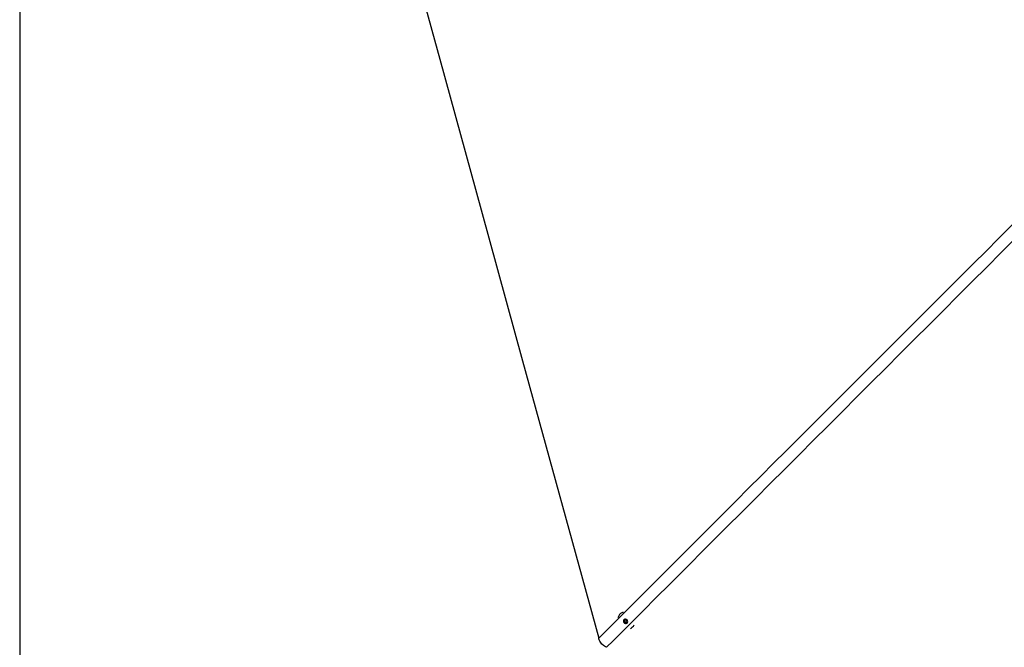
# Model space of a CAD drawing. Header units: millimetres. Extents: x 1689 to 18395, y 1041 to 15955.
# Tile 21 of 44: x 2878 to 4929, y 9974 to 11281. Entities that reach past the tile are written whole.
import ezdxf

# ---------------------------------------------------------------- set-up
doc = ezdxf.new("R2010")
doc.units = ezdxf.units.MM
doc.header["$LTSCALE"] = 2
doc.layers.add('COMPONENT_GEOMETRY', color=7, linetype='Continuous')
doc.styles.add('SLDTEXTSTYLE0', font='TXT', dxfattribs={"width": 0.75})
doc.dimstyles.new('SLDDIMSTYLE3', dxfattribs={"dimtxt": 100, "dimasz": 6.604, "dimexe": 0, "dimexo": 0.0625, "dimgap": 25, "dimtad": 0, "dimtih": 1, "dimtoh": 1, "dimdec": 0, "dimrnd": 1e-09, "dimzin": 12, "dimdsep": 46, "dimtxsty": 'SLDTEXTSTYLE0', "dimsah": 1, "dimcen": 0.09, "dimadec": 0, "dimazin": 3, "dimtfac": 1, "dimtdec": 3, "dimtofl": 0, "dimtmove": 0, "dimatfit": 3, "dimfxl": 1, "dimfrac": 2, "dimtolj": 1, "dimtzin": 12, "dimarcsym": 0})

# ---------------------------------------------------------------- blocks, each defined once
blk = doc.blocks.new('_D_4')
at = {"layer": 'COMPONENT_GEOMETRY', "color": 7}
for p, q in [((10064.2, 12394.7), (10064.2, 8487.9)), ((2878.4, 12222.9), (2878.4, 8487.9)), ((6234.3, 8638.2), (6203.8, 8638.2)), ((6203.8, 8638.2), (6203.8, 8479.5)), ((6708.3, 8638.2), (6738.8, 8638.2)), ((6738.8, 8638.2), (6738.8, 8479.5)), ((2878.4, 8494.2), (6153.6, 8494.2)), ((10064.2, 8494.2), (6789, 8494.2)), ((6203.8, 8479.5), (6234.3, 8479.5)), ((6738.8, 8479.5), (6708.3, 8479.5))]:
    blk.add_line(p, q, dxfattribs=at)
for points in [[(2878.4, 8494.2), (2885, 8493.2), (2885, 8495.2)], [(10064.2, 8494.2), (10057.6, 8495.2), (10057.6, 8493.2)]]:
    blk.add_solid(points, dxfattribs=at)
at = {"layer": 'COMPONENT_GEOMETRY', "color": 7, "char_height": 100, "attachment_point": 1, "style": 'SLDTEXTSTYLE0'}
for s, insert in [('11\'9.45"', (6234.3, 8608.4)), ('3593', (6323.5, 8458.8))]:
    blk.add_mtext(s, dxfattribs=dict(at, insert=insert))

msp = doc.modelspace()

# ---------------------------------------------------------------- linework, layer by layer
at = {"color": 7, "linetype": 'Continuous', "lineweight": 25}
for p, q in [((4128.32, 10043.15), (4128.2, 10043.03)), ((4136.64, 10027.68), (4137.62, 10030.75)), ((4137.53, 10028.57), (4136.64, 10027.68)), ((4138.9, 10025.05), (4136.64, 10027.68)), ((4137.53, 10028.57), (4138.02, 10030.1)), ((4138.66, 10027.25), (4137.53, 10028.57)), ((4137.62, 10030.75), (4140.85, 10031.2)), ((4138.02, 10030.1), (4138.26, 10030.84)), ((4139.79, 10025.94), (4138.66, 10027.25)), ((4139.79, 10025.94), (4138.9, 10025.05)), ((4141.41, 10026.17), (4139.79, 10025.94)), ((4140.85, 10031.2), (4143.11, 10028.58)), ((4142.39, 10026.3), (4141.41, 10026.17)), ((4143.11, 10028.58), (4142.13, 10025.5)), ((4142.13, 10025.5), (4138.9, 10025.05)), ((4154.7, 10016.36), (4154.75, 10016.4))]:
    msp.add_line(p, q, dxfattribs=at)
at = {"color": 7, "linetype": 'Continuous', "lineweight": 25, "flags": 128}
for points in [[(3427.52, 12384.96), (3450.38, 12301.69), (3536.61, 11987.53), (3622.84, 11673.36), (3687.96, 11436.13), (3753.07, 11198.89), (3839.31, 10884.73), (3925.54, 10570.56), (4084.08, 9992.95)], [(4125.66, 10039.74), (4124.27, 10036.62), (4124.14, 10036.2)], [(4136.54, 10025.34), (4137.98, 10024.17), (4139.71, 10023.61), (4141.46, 10023.74), (4142.97, 10024.53), (4144.01, 10025.87), (4144.42, 10027.56), (4144.14, 10029.33), (4143.21, 10030.92), (4141.77, 10032.08), (4140.04, 10032.65), (4138.29, 10032.52), (4136.78, 10031.73), (4135.74, 10030.38), (4135.33, 10028.7), (4135.61, 10026.93), (4136.54, 10025.34)]]:
    msp.add_lwpolyline(points, dxfattribs=at)
at = {"color": 7, "linetype": 'Continuous', "lineweight": 25}
for centre, radius, start, end in [((4139.41, 10031.76), 15.89, 107.52635, 149.86403), ((4140.91, 10029.26), 3.01, 163.65242, 221.71873), ((4140.47, 10029.33), 2.57, 143.38531, 162.48734), ((4141.04, 10029.25), 3.1, 220.00191, 276.82353), ((4141.06, 10028.76), 2.62, 277.69892, 302.54685), ((4143.55, 10027.58), 15.82, 294.74082, 333.54984)]:
    msp.add_arc(centre, radius, start, end, dxfattribs=at)
at = {"color": 8, "linetype": 'Continuous', "lineweight": 25}
for points, knots in [([(4084.08, 9992.95), (4361.58, 10270.37), (4778.77, 10687.43), (5335.74, 11243.98), (5659.73, 11567.53), (5886.71, 11793.89), (5973.94, 11880.72), (6016.6, 11923.19)], [0, 0, 0, 0, 0.4309487, 0.6478641, 0.8647796, 0.9338709, 1, 1, 1, 1]), ([(6031.08, 11906.86), (5941.73, 11817.15), (5692.45, 11566.88), (5122.33, 10996.24), (4568.08, 10441.68), (4174.01, 10047.49), (4100.46, 9973.93)], [0, 0, 0, 0, 0.1390537, 0.38796079, 0.88577773, 1, 1, 1, 1])]:
    msp.add_open_spline(points, degree=3, knots=knots, dxfattribs=at)
at = {"color": 7, "linetype": 'Continuous', "lineweight": 25}
msp.add_open_spline([(4100.46, 9973.93), (4099.02, 9974.6), (4096.1, 9975.96), (4092.29, 9978.87), (4089.05, 9982.37), (4086.75, 9986), (4085.11, 9989.58), (4084.42, 9991.83), (4084.08, 9992.95)], degree=3, knots=[0, 0, 0, 0, 0.1826783, 0.3707298, 0.5475769, 0.7300427, 0.8641936, 1, 1, 1, 1], dxfattribs=at)

# ---------------------------------------------------------------- dimensions: what is measured, and where the dimension line sits
at = {"layer": 'COMPONENT_GEOMETRY', "color": 7}
dim = msp.add_linear_dim(base=(10064.23, 8494.2), p1=(2878.37, 12225.46), p2=(10064.23, 12397.28), dimstyle='SLDDIMSTYLE3', dxfattribs=at)
dim.commit()
dim.dimension.update_dxf_attribs({"geometry": '_D_4', "text_midpoint": (6471.3, 8494.2), "dimtype": 160})

doc.saveas('drawing.dxf')
